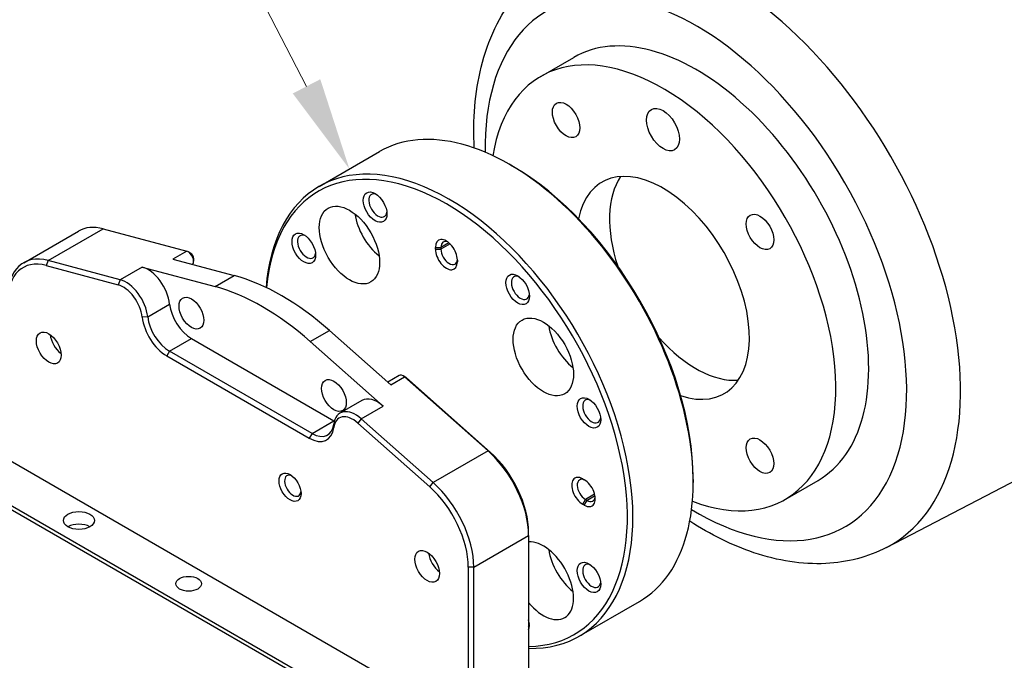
# Model space of a CAD drawing. Header units: inches. Extents: x 0 to 5766, y -2164 to 1330.
# Tile 29 of 210: x 1749 to 1876, y 508 to 591. Entities that reach past the tile are written whole.
import ezdxf

# ---------------------------------------------------------------- set-up
doc = ezdxf.new("R2010")
doc.units = ezdxf.units.IN
doc.header["$MEASUREMENT"] = 0
for name, color, linetype, lineweight in [('AM_5', 3, 'Continuous', 15), ('可見 (ISO)', 7, 'Continuous', 25), ('窄部可見 (ISO)', 7, 'Continuous', 25)]:
    doc.layers.add(name, color=color, linetype=linetype, lineweight=lineweight)

# ---------------------------------------------------------------- blocks, each defined once
blk = doc.blocks.new('*S423')
at = {"layer": 'AM_5'}
blk.add_line((1784.23, 579.78), (1797.81, 553.58), dxfattribs=at)
at = {"layer": 'AM_5', "linetype": 'Continuous'}
blk.add_trace([(1796.03, 552.66), (1799.58, 554.5), (1803.33, 542.93)], dxfattribs=at)

msp = doc.modelspace()

# ---------------------------------------------------------------- linework, layer by layer
at = {"layer": '可見 (ISO)'}
for p, q in [((1816.608, 583.304), (1820.851, 585.754)), ((1788.031, 569.114), (1795.809, 573.605)), ((1812.913, 571.742), (1812.559, 571.946)), ((1749.93, 559.272), (1757.001, 563.354)), ((1760.171, 563.637), (1770.944, 560.751)), ((1803.013, 561.005), (1803.013, 561.25)), ((1803.72, 561.25), (1803.72, 561.005)), ((1771.481, 560.469), (1771.127, 560.673)), ((1771.835, 559.856), (1771.835, 559.448)), ((1752.838, 558.904), (1762.118, 556.417)), ((1762.38, 557.068), (1753.1, 559.555)), ((1765.208, 558.701), (1774.608, 556.183)), ((1769.177, 559.73), (1777.083, 557.611)), ((1805.841, 559.617), (1805.841, 559.372)), ((1718.993, 550.586), (1798.896, 504.454)), ((1789.345, 550.532), (1797.251, 543.521)), ((1771.547, 549.492), (1789.932, 538.878)), ((1786.87, 549.103), (1796.27, 540.768)), ((1713.831, 547.36), (1793.734, 501.228)), ((1714.043, 547.728), (1793.946, 501.596)), ((1768.365, 547.247), (1786.75, 536.633)), ((1787.103, 537.245), (1768.718, 547.859)), ((1798.336, 544.725), (1796.857, 543.871)), ((1799.19, 544.471), (1798.836, 544.675)), ((1799.019, 544.542), (1809.793, 534.988)), ((1810.055, 534.851), (1799.281, 544.404)), ((1793.538, 541.5), (1790.709, 539.867)), ((1861.181, 522.541), (1893.894, 539.606)), ((1792.996, 538.589), (1802.277, 530.36)), ((1802.722, 530.905), (1793.442, 539.135)), ((1821.999, 531.387), (1822.211, 531.264)), ((1836.247, 531.325), (1836.247, 530.917)), ((1848.108, 528.745), (1852.351, 531.194)), ((1822.211, 527.998), (1821.999, 528.121)), ((1822.352, 528.733), (1822.565, 528.61)), ((1815.034, 524.075), (1815.034, 524.484)), ((1815.034, 524.075), (1815.034, 498.567)), ((1807.256, 519.993), (1807.256, 494.484)), ((1807.963, 494.484), (1807.963, 519.993)), ((1821.531, 511.091), (1829.309, 515.582))]:
    msp.add_line(p, q, dxfattribs=at)
for centre, major_axis, start_param, end_param in [((1871.956, 578.886), (-22.5, 38.971), 3.1168974, 6.3078805), ((1832.358, 556.024), (15.75, -27.28), 5.6688343, 10.039129), ((1836.601, 558.474), (15.75, -27.28), 0, 3.1415927), ((1812.559, 544.593), (16.75, -29.012), 0, 3.1415927), ((1804.781, 540.103), (-16.75, 29.012), 2.8038307, 6.9826181), ((1804.427, 539.899), (16.5, -28.579), 5.969649, 10.107555), ((1812.913, 544.798), (16.5, -28.579), 0.7853982, 2.3561945), ((1832.358, 556.024), (7.875, -13.64), 5.7029912, 10.0049721), ((1836.601, 558.474), (-7.875, 13.64), 0.272743, 1.2241154), ((1795.588, 566.639), (-0.825, 1.429), 5.6397225, 10.0682408), ((1796.453, 564.162), (2.75, -4.763), 4.1079396, 5.3168383), ((1762.001, 554.694), (-5, 8.66), 5.7595865, 6.2831853), ((1786.396, 561.332), (-0.825, 1.429), 5.6397225, 10.0682408), ((1804.427, 560.433), (-1, 1.732), 3.9269908, 7.0685835), ((1804.781, 560.638), (-0.75, 1.299), 5.6530481, 7.0685835), ((1754.93, 550.611), (-5, 8.66), 5.7595865, 7.0685835), ((1771.127, 559.856), (0.5, -0.866), 0.1718489, 2.6179939), ((1771.481, 560.06), (-0.25, 0.433), 3.9269908, 5.4977871), ((1804.427, 560.188), (1, -1.732), 3.9269908, 7.0685835), ((1804.781, 560.393), (0.75, -1.299), 3.9269908, 7.0066677), ((1754.576, 550.407), (-4.75, 8.227), 5.7595865, 7.0685835), ((1765.941, 555.124), (2, -3.464), 0.9191881, 2.6179939), ((1783.214, 527.651), (16.75, -29.012), 2.0943951, 2.6179939), ((1813.973, 556.024), (-0.825, 1.429), 5.6397225, 10.0682408), ((1762.759, 553.287), (1.75, -3.031), 0.9191881, 2.6179939), ((1763.112, 553.491), (-2, 3.464), 4.0607808, 5.7595865), ((1780.739, 526.222), (16.75, -29.012), 2.0943951, 2.6179939), ((1771.547, 552.758), (2, -3.464), 4.0607808, 5.4977871), ((1768.365, 550.921), (2.25, -3.897), 4.0607808, 5.4977871), ((1768.718, 551.125), (-2, 3.464), 0.9191881, 2.3561945), ((1821.453, 549.728), (2.75, -4.763), 4.1079396, 5.3168383), ((1754.93, 549.288), (-1.125, 1.949), 0.9037852, 2.2378075), ((1836.601, 558.474), (7.875, -13.64), 5.0590699, 6.0104424), ((1798.836, 543.859), (-0.5, 0.866), 5.2359878, 6.2831853), ((1799.19, 544.063), (-0.25, 0.433), 5.2359878, 5.4977871), ((1795.538, 538.036), (-2, 3.464), 5.2359878, 6.2831853), ((1823.166, 540.103), (-0.825, 1.429), 5.6397225, 10.0682408), ((1792.709, 536.403), (-2, 3.464), 5.2359878, 6.9347935), ((1787.103, 540.511), (2, -3.464), 5.4977871, 6.9347935), ((1792.356, 536.199), (-1.75, 3.031), 5.2359878, 6.9347935), ((1789.932, 542.144), (2, -3.464), 5.4977871, 5.5162053), ((1786.75, 540.307), (2.25, -3.897), 5.4977871, 6.9347935), ((1807.963, 528.158), (5, -8.66), 0.7853982, 2.0943951), ((1808.316, 528.362), (-4.75, 8.227), 3.9269908, 5.2359878), ((1784.628, 530.509), (0.75, -1.299), 2.5114554, 6.9133226), ((1800.892, 524.075), (-5, 8.66), 3.9269908, 5.2359878), ((1821.999, 529.754), (-1, 1.732), 5.4977871, 8.6393798), ((1822.352, 529.958), (-0.75, 1.299), 5.5597029, 8.6393798), ((1822.211, 529.631), (1, -1.732), 5.4977871, 8.6393798), ((1800.538, 523.871), (4.75, -8.227), 0.7853982, 2.0943951), ((1822.565, 529.835), (0.75, -1.299), 5.4977871, 6.9133226), ((1757.051, 524.385), (2, 0), 0.7853982, 2.3561945), ((1816.927, 518.248), (2.75, -4.763), 4.9893084, 9.1478585), ((1803.72, 521.119), (-1.125, 1.949), 0.9037852, 2.2378075), ((1821.453, 520.861), (2.75, -4.763), 4.1079396, 5.3168383), ((1823.166, 518.874), (-0.825, 1.429), 5.6397225, 10.0682408), ((1813.62, 513.362), (1.075, -1.862), 0.4096479, 1.1611484), ((1813.973, 513.567), (0.825, -1.429), 0.3556985, 0.6434628)]:
    msp.add_ellipse(centre, major_axis=major_axis, ratio=0.5773503, start_param=start_param, end_param=end_param, dxfattribs=at)
for centre, major_axis in [((1819.858, 577.675), (-1.25, 2.165)), ((1832.358, 576.437), (-1.5, 2.598)), ((1795.235, 566.435), (1.075, -1.862)), ((1791.927, 561.549), (-2.75, 4.763)), ((1844.858, 563.241), (-1.25, 2.165)), ((1786.042, 561.127), (1.075, -1.862)), ((1813.62, 555.82), (1.075, -1.862)), ((1771.547, 552.758), (-1.125, 1.949)), ((1816.927, 547.115), (-2.75, 4.763)), ((1753.162, 548.268), (-1.125, 1.949)), ((1789.932, 542.144), (-1.125, 1.949)), ((1822.812, 539.899), (1.075, -1.862)), ((1844.858, 534.374), (-1.25, 2.165)), ((1784.275, 530.305), (1, -1.732)), ((1757.051, 526.018), (-2, 0)), ((1801.952, 520.098), (-1.125, 1.949)), ((1822.812, 518.67), (1.075, -1.862)), ((1771.193, 517.853), (-1.65, 0))]:
    msp.add_ellipse(centre, major_axis=major_axis, ratio=0.5773503, dxfattribs=at)
for points, knots in [([(1808.02, 574.06), (1807.836, 577.725), (1808.113, 581.242), (1809.769, 587.993), (1811.247, 591.196), (1814.644, 595.351), (1816.119, 596.677), (1817.772, 597.728)], [4.65292559, 4.65292559, 4.65292559, 4.65292559, 4.9555563, 4.9555563, 5.2826414, 5.2826414, 5.47309192, 5.47309192, 5.47309192, 5.47309192]), ([(1861.181, 522.541), (1858.777, 521.286), (1856.088, 520.598), (1850.288, 520.314), (1847.164, 520.824), (1841.279, 522.806), (1838.505, 524.186), (1835.808, 525.929)], [2.38088971, 2.38088971, 2.38088971, 2.38088971, 2.64466273, 2.64466273, 2.93626606, 2.93626606, 3.20105604, 3.20105604, 3.20105604, 3.20105604])]:
    msp.add_open_spline(points, degree=3, knots=knots, dxfattribs=at)
at = {"layer": '窄部可見 (ISO)'}
for p, q in [((1753.1, 559.555), (1760.171, 563.637)), ((1803.013, 561.25), (1803.72, 561.25)), ((1804.745, 561.841), (1803.72, 561.25)), ((1804.909, 561.691), (1803.72, 561.005)), ((1770.944, 560.751), (1769.177, 559.73)), ((1803.013, 561.005), (1803.72, 561.005)), ((1753.1, 559.555), (1752.838, 558.904)), ((1765.208, 558.701), (1762.38, 557.068)), ((1774.608, 556.183), (1777.083, 557.611)), ((1762.38, 557.068), (1762.118, 556.417)), ((1765.915, 552.308), (1768.744, 553.941)), ((1765.915, 552.308), (1765.211, 552.252)), ((1786.87, 549.103), (1789.345, 550.532)), ((1768.718, 547.859), (1771.547, 549.492)), ((1768.718, 547.859), (1768.365, 547.247)), ((1797.251, 543.521), (1799.019, 544.542)), ((1799.019, 544.542), (1799.281, 544.404)), ((1793.442, 539.135), (1796.27, 540.768)), ((1787.103, 537.245), (1789.932, 538.878)), ((1789.906, 538.457), (1789.903, 537.996)), ((1793.442, 539.135), (1792.996, 538.589)), ((1787.103, 537.245), (1786.75, 536.633)), ((1809.793, 534.988), (1802.722, 530.905)), ((1809.793, 534.988), (1810.055, 534.851)), ((1802.277, 530.36), (1802.722, 530.905)), ((1823.541, 529.419), (1822.352, 528.733)), ((1821.999, 528.121), (1822.352, 528.733)), ((1822.211, 527.998), (1822.565, 528.61)), ((1823.589, 529.202), (1822.565, 528.61)), ((1807.963, 519.993), (1815.034, 524.075)), ((1807.963, 519.993), (1807.256, 519.993))]:
    msp.add_line(p, q, dxfattribs=at)
for centre, major_axis, start_param, end_param in [((1840.013, 560.444), (21.711, -37.605), 6.2584901, 9.4494732), ((1836.601, 558.474), (-19.213, 33.277), 2.3355683, 7.0892096)]:
    msp.add_ellipse(centre, major_axis=major_axis, ratio=0.5773503, start_param=start_param, end_param=end_param, dxfattribs=at)

# ---------------------------------------------------------------- block references
at = {"layer": 'AM_5'}
msp.add_blockref('*S423', (-11.409, 28.434), dxfattribs=at)

doc.saveas('drawing.dxf')
